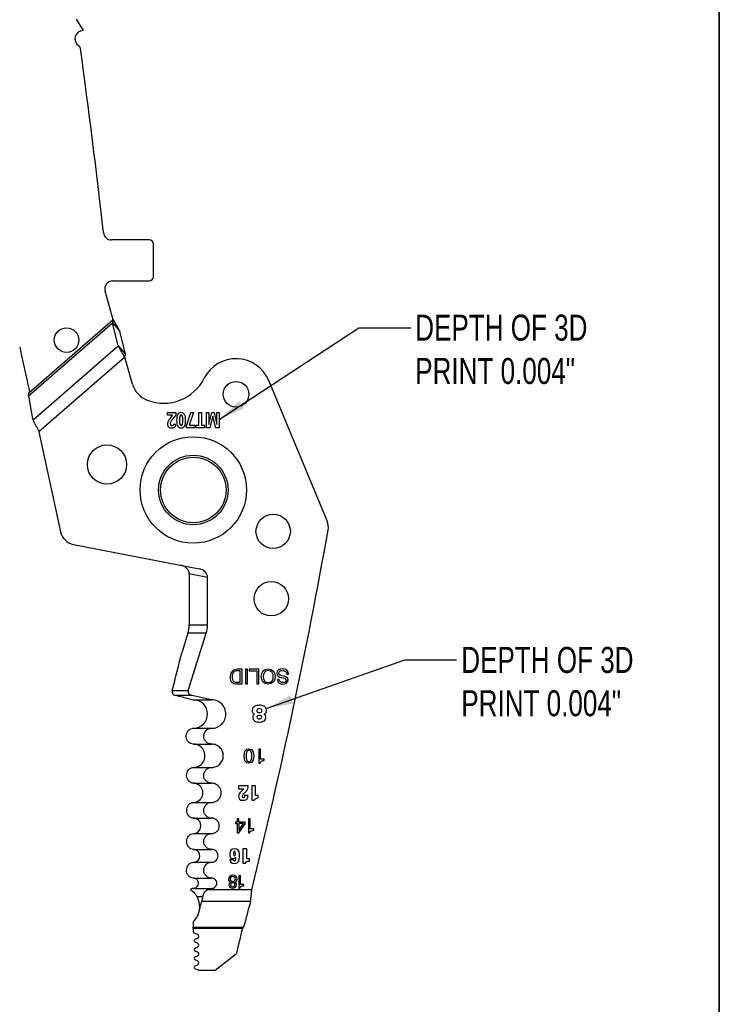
# Model space of a CAD drawing. Header units: inches. Extents: x 0.1 to 87.3, y 0.1 to 33.9.
# Tile 57 of 140: x 29.1 to 32.5, y 6.3 to 11. Entities that reach past the tile are written whole.
import ezdxf

# ---------------------------------------------------------------- set-up
doc = ezdxf.new("R2010")
doc.units = ezdxf.units.IN
doc.header["$MEASUREMENT"] = 0
doc.layers.add('BOARDER_2', color=5, linetype='Continuous', lineweight=35)
doc.layers.add('NOTES', color=5, linetype='Continuous')
doc.styles.add('SLDTEXTSTYLE0', font='TXT', dxfattribs={"width": 0.75})
doc.dimstyles.new('SLDDIMSTYLE3', dxfattribs={"dimtxt": 0.18, "dimasz": 0.13, "dimexe": 0, "dimexo": 0.0625, "dimgap": 0, "dimtad": 0, "dimtih": 1, "dimtoh": 1, "dimdec": 0, "dimrnd": 1e-09, "dimzin": 0, "dimdsep": 46, "dimtxsty": 'Standard', "dimsah": 1, "dimcen": 0.09, "dimadec": 0, "dimazin": 0, "dimtfac": 0.13, "dimtdec": 0, "dimtofl": 0, "dimtmove": 0, "dimatfit": 3, "dimfxl": 0, "dimfrac": 2, "dimtolj": 1, "dimtzin": 0, "dimarcsym": 0})

msp = doc.modelspace()

# ---------------------------------------------------------------- linework, layer by layer
at = {"color": 7, "linetype": 'Continuous', "lineweight": 25}
for p, q in [((29.393453, 11.013374), (29.426006, 10.958137)), ((29.744929, 9.951263), (29.562954, 9.951263)), ((29.764614, 9.774097), (29.764614, 9.931578)), ((29.569399, 9.754412), (29.744929, 9.754412)), ((29.571525, 9.566959), (29.5316, 9.704033)), ((29.163319, 9.201443), (29.567683, 9.552604)), ((29.571525, 9.566959), (29.164944, 9.213872)), ((29.595379, 9.441759), (29.567683, 9.552604)), ((29.567683, 9.552604), (29.602594, 9.512404)), ((29.63029, 9.401558), (29.602594, 9.512404)), ((29.185168, 9.085519), (29.595379, 9.441759)), ((29.595379, 9.441759), (29.63029, 9.401558)), ((29.127944, 9.402086), (29.16741, 9.221424)), ((29.626448, 9.387204), (29.212495, 9.027714)), ((29.664272, 9.257344), (29.626448, 9.387204)), ((30.601033, 8.599617), (30.320495, 9.274196)), ((29.163319, 9.201443), (29.183019, 9.089931)), ((29.832204, 9.121198), (29.872098, 9.121198)), ((29.832204, 9.107892), (29.832204, 9.121198)), ((29.857063, 9.107892), (29.832204, 9.107892)), ((29.849733, 9.098131), (29.857063, 9.107186)), ((29.872098, 9.110194), (29.857766, 9.091225)), ((29.872098, 9.121198), (29.872098, 9.110194)), ((29.923468, 9.056432), (29.945049, 9.121198)), ((29.957695, 9.121198), (29.936267, 9.059809)), ((29.945049, 9.121198), (29.957695, 9.121198)), ((29.983667, 9.121198), (29.995763, 9.121198)), ((29.983667, 9.059609), (29.983667, 9.121198)), ((29.995763, 9.121198), (29.995763, 9.059609)), ((30.020037, 9.121198), (30.031325, 9.121198)), ((30.020037, 9.046395), (30.020037, 9.121198)), ((30.031091, 9.062617), (30.045798, 9.121198)), ((30.031325, 9.121198), (30.031325, 9.085792)), ((30.050845, 9.103595), (30.036512, 9.046395)), ((30.045798, 9.121198), (30.056887, 9.121198)), ((30.06458, 9.046395), (30.051079, 9.103595)), ((30.056887, 9.121198), (30.070634, 9.062525)), ((30.070236, 9.121198), (30.081056, 9.121198)), ((30.070236, 9.086406), (30.070236, 9.121198)), ((30.081056, 9.121198), (30.081056, 9.046395)), ((29.865693, 9.066209), (29.87225, 9.056018)), ((29.923468, 9.046503), (29.923468, 9.056432)), ((29.936267, 9.059809), (29.964416, 9.059809)), ((29.964416, 9.059809), (29.964416, 9.046503)), ((29.968163, 9.059609), (29.983667, 9.059609)), ((29.968163, 9.046395), (29.968163, 9.059609)), ((29.995763, 9.059609), (30.011255, 9.059609)), ((30.011255, 9.059609), (30.011255, 9.046395)), ((29.21101, 9.034511), (29.212495, 9.027714)), ((29.212495, 9.027714), (29.317462, 8.5472)), ((29.964416, 9.046503), (29.923468, 9.046503)), ((30.011255, 9.046395), (29.968163, 9.046395)), ((30.036512, 9.046395), (30.020037, 9.046395)), ((30.081056, 9.046395), (30.06458, 9.046395)), ((29.379364, 8.486711), (29.98461, 8.369063)), ((29.936945, 8.34449), (29.936945, 8.098909)), ((30.02516, 8.327343), (29.936945, 8.34449)), ((30.02516, 8.098909), (30.02516, 8.327343)), ((29.930939, 8.059855), (29.902934, 7.970239)), ((30.019154, 8.059855), (29.930939, 8.059855)), ((29.932674, 7.783119), (30.019154, 8.059855)), ((29.936945, 8.098909), (30.02516, 8.098909)), ((30.191754, 7.88576), (30.169657, 7.88576)), ((30.182375, 7.877866), (30.171991, 7.877866)), ((30.182375, 7.823221), (30.182375, 7.877866)), ((30.191754, 7.815339), (30.191754, 7.88576)), ((30.216914, 7.88576), (30.207548, 7.88576)), ((30.207548, 7.88576), (30.207548, 7.815339)), ((30.216914, 7.815339), (30.216914, 7.88576)), ((30.272178, 7.885756), (30.22552, 7.885756)), ((30.22552, 7.885756), (30.22552, 7.877862)), ((30.22552, 7.877862), (30.262799, 7.877862)), ((30.262799, 7.877862), (30.262799, 7.815336)), ((30.272178, 7.815336), (30.272178, 7.885756)), ((30.159303, 7.815946), (30.170489, 7.815339)), ((30.163068, 7.823375), (30.1666, 7.823221)), ((30.1666, 7.823221), (30.182375, 7.823221)), ((30.370377, 7.835952), (30.361499, 7.835952)), ((30.406279, 7.862584), (30.415156, 7.862584)), ((29.854854, 7.783119), (29.932674, 7.783119)), ((30.170489, 7.815339), (30.191754, 7.815339)), ((30.207548, 7.815339), (30.216914, 7.815339)), ((30.262799, 7.815336), (30.272178, 7.815336)), ((29.949919, 7.759184), (29.870398, 7.759184)), ((29.936018, 7.743388), (29.95663, 7.739007)), ((30.044845, 7.739007), (29.949919, 7.759184)), ((29.95663, 7.739007), (30.044845, 7.739007)), ((29.95663, 7.601605), (30.044845, 7.601605)), ((29.956709, 7.525621), (30.044845, 7.525621)), ((30.280623, 7.501965), (30.272458, 7.501965)), ((30.272458, 7.501965), (30.272458, 7.433878)), ((30.280623, 7.453177), (30.280623, 7.501965)), ((30.29829, 7.453177), (30.280623, 7.453177)), ((30.29829, 7.446657), (30.29829, 7.453177)), ((29.957558, 7.413416), (30.044845, 7.413416)), ((30.272458, 7.433878), (30.278704, 7.433878)), ((29.957951, 7.337432), (30.044845, 7.337432)), ((30.220607, 7.324535), (30.175014, 7.324535)), ((30.175014, 7.324535), (30.175014, 7.310842)), ((30.175014, 7.310842), (30.198886, 7.310842)), ((30.256423, 7.325019), (30.238228, 7.325019)), ((30.238228, 7.325019), (30.238228, 7.255748)), ((30.256423, 7.277859), (30.256423, 7.325019)), ((30.220024, 7.278746), (30.203002, 7.278746)), ((30.238228, 7.255748), (30.25133, 7.255748)), ((30.269526, 7.277859), (30.256423, 7.277859)), ((30.269526, 7.266517), (30.269526, 7.277859)), ((29.958229, 7.245306), (30.044845, 7.245306)), ((29.958293, 7.169322), (30.044845, 7.169322)), ((30.168614, 7.166662), (30.168528, 7.165247)), ((30.168528, 7.165247), (30.168528, 7.150734)), ((30.175418, 7.166662), (30.168614, 7.166662)), ((30.176212, 7.16656), (30.175418, 7.166662)), ((30.176212, 7.150731), (30.176212, 7.16656)), ((30.222167, 7.166658), (30.222167, 7.098571)), ((30.230332, 7.166658), (30.222167, 7.166658)), ((30.230332, 7.117872), (30.230332, 7.166658)), ((30.168528, 7.150734), (30.159312, 7.150737)), ((30.159312, 7.150737), (30.159312, 7.143518)), ((30.159312, 7.143518), (30.168528, 7.143518)), ((30.168528, 7.143518), (30.168528, 7.098573)), ((30.175059, 7.098573), (30.206085, 7.142846)), ((30.206085, 7.150718), (30.176212, 7.150731)), ((30.176212, 7.143518), (30.176212, 7.111076)), ((30.199066, 7.143518), (30.176212, 7.143518)), ((30.176415, 7.110199), (30.199066, 7.143518)), ((30.206085, 7.142846), (30.206085, 7.150718)), ((30.247998, 7.117872), (30.230332, 7.117872)), ((30.247998, 7.11135), (30.247998, 7.117872)), ((29.958213, 7.095306), (30.044845, 7.095306)), ((30.168528, 7.098573), (30.175059, 7.098573)), ((30.222167, 7.098571), (30.228413, 7.098571)), ((29.957984, 7.019322), (30.044845, 7.019322)), ((30.195681, 7.02112), (30.195681, 6.952245)), ((30.213775, 7.02112), (30.195681, 7.02112)), ((30.213775, 6.97423), (30.213775, 7.02112)), ((30.1501, 6.969474), (30.133173, 6.969474)), ((30.159818, 6.980557), (30.160015, 6.980557)), ((30.226802, 6.97423), (30.213775, 6.97423)), ((30.226802, 6.962952), (30.226802, 6.97423)), ((29.957686, 6.957117), (30.044845, 6.957117)), ((30.195681, 6.952245), (30.208709, 6.952245)), ((29.957187, 6.881133), (30.044845, 6.881133)), ((30.176196, 6.894114), (30.176196, 6.83278)), ((30.183547, 6.894114), (30.176196, 6.894114)), ((30.183547, 6.850167), (30.183547, 6.894114)), ((29.958185, 6.831526), (30.044845, 6.831526)), ((30.238488, 6.825192), (30.023595, 6.825192)), ((30.176196, 6.83278), (30.181818, 6.83278)), ((30.199464, 6.850167), (30.183547, 6.850167)), ((30.199464, 6.844291), (30.199464, 6.850167)), ((29.974651, 6.791921), (30.002778, 6.791921)), ((29.987463, 6.737422), (29.988561, 6.737422)), ((29.988561, 6.737422), (29.997913, 6.770152)), ((29.997913, 6.770152), (30.232442, 6.770152)), ((29.95663, 6.671377), (29.95663, 6.645783)), ((29.95663, 6.645783), (30.198797, 6.645783)), ((29.95663, 6.638345), (29.95663, 6.645783)), ((30.192952, 6.638345), (29.95663, 6.638345)), ((29.95663, 6.638345), (29.95663, 6.623052)), ((29.976784, 6.609784), (29.961631, 6.615721)), ((29.965541, 6.587007), (29.976815, 6.591468)), ((29.965364, 6.544566), (29.976933, 6.549476)), ((29.976885, 6.567617), (29.9654, 6.572421)), ((29.977138, 6.525072), (29.965364, 6.530069)), ((29.965411, 6.501974), (29.977138, 6.506952)), ((30.062017, 6.438197), (30.163928, 6.518606)), ((29.965364, 6.459422), (29.977091, 6.4644)), ((29.981215, 6.438197), (29.965364, 6.444926)), ((29.977091, 6.48252), (29.965411, 6.487478)), ((29.981215, 6.438197), (30.062017, 6.438197))]:
    msp.add_line(p, q, dxfattribs=at)
for centre, radius in [((29.346466, 9.469349), 0.059055), ((30.162388, 9.20848), 0.062008), ((29.95663, 8.748364), 0.255906), ((29.541184, 8.870656), 0.094488), ((29.95663, 8.748364), 0.167323), ((29.95663, 8.748364), 0.15748), ((30.341066, 8.548968), 0.082677), ((30.33184, 8.224742), 0.082677)]:
    msp.add_circle(centre, radius, dxfattribs=at)
for centre, radius, start, end in [((29.425904, 10.918767), 0.03937, 89.852181, 237.085009), ((29.393814, 10.869192), 0.019685, 7.86954, 57.085009), ((-4.061445, 6.245018), 33.793008, 6.356301, 7.8695404), ((29.562954, 9.990633), 0.03937, 186.356301, 270), ((29.744929, 9.931578), 0.019685, 0, 90), ((29.744929, 9.774097), 0.019685, 270, 0), ((29.569399, 9.715042), 0.03937, 90, 196.23884), ((32.764217, 10.169978), 3.716468, 191.385077, 191.924269), ((30.162365, 9.208434), 0.17126, 22.581021, 153.161315), ((29.814025, 9.384688), 0.219132, 248.854045, 333.161315), ((29.777529, 9.290332), 0.117964, 196.23884, 248.854045), ((30.528329, 8.569381), 0.07874, 349.853055, 22.580983), ((29.394388, 8.564004), 0.07874, 192.322586, 258.999907), ((3.477829, 13.41068), 27.559055, 346.1748857, 349.8530553), ((30.166726, 7.851936), 0.032845, 130.564626, 175.264532), ((30.179295, 7.851205), 0.036181, 153.101232, 181.672619), ((30.169092, 7.849621), 0.036144, 89.104573, 131.026941), ((30.164615, 7.857352), 0.020342, 95.23464, 149.832561), ((30.169394, 7.805186), 0.072727, 87.95388, 95.23464), ((30.183261, 7.849059), 0.049584, 173.528801, 197.848607), ((30.160706, 7.841797), 0.025888, 197.848607, 266.892298), ((30.183073, 7.848981), 0.039961, 178.324024, 199.384712), ((30.163493, 7.842834), 0.019463, 201.447395, 268.750029), ((29.95663, 7.670306), 0.068701, 270, 90), ((30.24876, 7.66958), 0.001652, 305.758771, 63.591407), ((30.299653, 7.669584), 0.001383, 111.139736, 248.812326), ((29.95663, 7.563613), 0.037992, 90, 98.43008), ((29.95663, 7.469518), 0.056102, 277.829751, 89.918442), ((29.95663, 7.291369), 0.046063, 286.584636, 76.255358), ((29.95663, 7.132314), 0.037008, 290.70943, 68.268641), ((30.176694, 7.110726), 0.000595, 143.995108, 242.143539), ((29.95663, 6.988219), 0.031102, 286.380189, 69.094836), ((29.95663, 6.856329), 0.024803, 320.583336, 79.373329), ((29.889201, 6.743076), 0.098425, 356.706464, 29.752836), ((29.889201, 6.743076), 0.098425, 313.241821, 354.337198), ((47.338565, 2.07575), 17.73857, 164.6542109, 165.0703679), ((49.995753, 1.774857), 20.391283, 166.2014904, 166.5476773), ((29.964504, 6.623052), 0.007874, 180, 248.604405), ((29.968438, 6.579685), 0.007874, 111.585927, 247.303312), ((29.973194, 6.60062), 0.009843, 291.587669, 68.606436), ((29.968441, 6.537318), 0.007874, 113, 247), ((29.973087, 6.558537), 0.009843, 293, 67.301611), ((29.968487, 6.494726), 0.007874, 112.998628, 247), ((29.973292, 6.516012), 0.009843, 293.000646, 67), ((29.968441, 6.452174), 0.007874, 113, 247), ((29.973245, 6.47346), 0.009843, 293, 67)]:
    msp.add_arc(centre, radius, start, end, dxfattribs=at)
for centre, major_axis, ratio, start_param, end_param in [((29.15801, 9.207851), (-0.005204, 0.021445), 0.17572799, 4.36662987, 4.57088991), ((29.888883, 8.347564), (-0.047471, 0.009227), 0.8141078, 3.29853774, 4.71238543), ((29.977098, 8.330416), (-0.047471, 0.009227), 0.8141078, 3.29853774, 4.71238551), ((29.744697, 8.098909), (-0.192248, 0), 0.81915204, 2.89098902, 3.14159265), ((29.832912, 8.098909), (-0.192248, 0), 0.81915204, 2.89098902, 3.14159265), ((29.955955, 7.778238), (-0.024031, 0), 0.81915204, 6.03258167, 7.60009729), ((29.903476, 6.825192), (0, 0.145669), 0.70020754, 4.32492589, 4.48195004), ((29.940499, 6.737422), (0.047292, 0.019578), 0.72224946, 5.65947359, 5.76271268)]:
    msp.add_ellipse(centre, major_axis=major_axis, ratio=ratio, start_param=start_param, end_param=end_param, dxfattribs=at)
for points, knots in [([(29.571525, 9.566959), (29.571124, 9.565367), (29.570723, 9.563773), (29.570315, 9.562188), (29.5699, 9.560572), (29.569478, 9.558961), (29.569043, 9.557367), (29.568605, 9.555762), (29.568154, 9.554171), (29.567683, 9.552604)], [0, 0, 0, 0, 0.000125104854, 0.000125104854, 0.000125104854, 0.000252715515, 0.000252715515, 0.000252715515, 0.000381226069, 0.000381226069, 0.000381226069, 0.000381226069]), ([(29.571525, 9.566959), (29.576933, 9.557593), (29.582327, 9.548254), (29.592812, 9.529909), (29.597837, 9.521018), (29.602594, 9.512404)], [0, 0, 0, 0, 0.5, 0.5, 1, 1, 1, 1]), ([(29.626448, 9.387204), (29.62104, 9.396569), (29.615646, 9.405908), (29.605161, 9.424253), (29.600136, 9.433144), (29.595379, 9.441759)], [0, 0, 0, 0, 0.5, 0.5, 1, 1, 1, 1]), ([(29.626448, 9.387204), (29.626849, 9.388796), (29.62725, 9.390389), (29.627658, 9.391974), (29.628073, 9.393591), (29.628495, 9.395201), (29.62893, 9.396795), (29.629368, 9.3984), (29.629819, 9.399991), (29.63029, 9.401558)], [0, 0, 0, 0, 0.000125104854, 0.000125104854, 0.000125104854, 0.000252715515, 0.000252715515, 0.000252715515, 0.000381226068, 0.000381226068, 0.000381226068, 0.000381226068]), ([(30.317378, 7.813657), (30.339764, 7.813657), (30.351117, 7.831409), (30.351117, 7.850539), (30.351117, 7.869684), (30.339764, 7.887433), (30.317378, 7.887433), (30.294991, 7.887433), (30.283652, 7.869684), (30.283652, 7.850539), (30.283652, 7.831409), (30.294991, 7.813657), (30.317378, 7.813657)], [0, 0, 0, 0, 0.25, 0.25, 0.25, 0.5, 0.5, 0.5, 0.75, 0.75, 0.75, 1, 1, 1, 1]), ([(30.317378, 7.87954), (30.334549, 7.87954), (30.341737, 7.86475), (30.341737, 7.850539), (30.341737, 7.836342), (30.334549, 7.821552), (30.317378, 7.821552), (30.30022, 7.821552), (30.293018, 7.836342), (30.293018, 7.850539), (30.293018, 7.86475), (30.30022, 7.87954), (30.317378, 7.87954)], [0, 0, 0, 0, 0.25, 0.25, 0.25, 0.5, 0.5, 0.5, 0.75, 0.75, 0.75, 1, 1, 1, 1]), ([(30.415156, 7.862584), (30.415156, 7.879742), (30.401844, 7.887427), (30.386056, 7.887427), (30.373238, 7.887427), (30.358549, 7.88142), (30.358549, 7.86642), (30.358549, 7.852617), (30.369787, 7.84867), (30.381024, 7.846105)], [0.785714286, 0.785714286, 0.785714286, 0.785714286, 0.857142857, 0.857142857, 0.857142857, 0.928571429, 0.928571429, 0.928571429, 1, 1, 1, 1]), ([(30.390396, 7.852913), (30.379152, 7.85538), (30.367915, 7.857057), (30.367915, 7.866728), (30.367915, 7.876881), (30.377287, 7.879545), (30.385764, 7.879545), (30.396418, 7.879545), (30.406279, 7.874413), (30.406279, 7.862584)], [0.5, 0.5, 0.5, 0.5, 0.571428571, 0.571428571, 0.571428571, 0.642857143, 0.642857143, 0.642857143, 0.714285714, 0.714285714, 0.714285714, 0.714285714]), ([(30.361499, 7.835952), (30.362089, 7.820471), (30.373042, 7.813663), (30.387439, 7.813663), (30.40027, 7.813663), (30.412986, 7.819979), (30.412986, 7.834275), (30.412986, 7.847189), (30.401647, 7.850446), (30.390396, 7.852913)], [0.285714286, 0.285714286, 0.285714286, 0.285714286, 0.357142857, 0.357142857, 0.357142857, 0.428571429, 0.428571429, 0.428571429, 0.5, 0.5, 0.5, 0.5]), ([(30.381024, 7.846105), (30.392376, 7.843551), (30.403607, 7.842268), (30.403607, 7.833583), (30.403607, 7.824406), (30.395726, 7.821558), (30.387833, 7.821558), (30.378175, 7.821558), (30.371468, 7.825886), (30.370377, 7.835952)], [0, 0, 0, 0, 0.071428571, 0.071428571, 0.071428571, 0.142857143, 0.142857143, 0.142857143, 0.214285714, 0.214285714, 0.214285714, 0.214285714]), ([(29.854854, 7.783119), (29.853508, 7.777924), (29.854621, 7.77225), (29.860577, 7.763499), (29.865263, 7.76042), (29.870398, 7.759184)], [0, 0, 0, 0, 0.5, 0.5, 1, 1, 1, 1]), ([(30.044845, 7.601605), (30.049371, 7.601605), (30.053821, 7.602048), (30.062574, 7.603782), (30.066922, 7.605094), (30.075229, 7.608526), (30.079168, 7.610625), (30.08662, 7.615582), (30.090153, 7.61847), (30.099659, 7.627936), (30.104781, 7.635563), (30.111669, 7.652031), (30.113502, 7.661042), (30.113588, 7.678907), (30.111838, 7.688002), (30.104996, 7.704701), (30.099913, 7.712368), (30.08714, 7.725195), (30.079496, 7.73031), (30.062824, 7.737224), (30.053898, 7.739007), (30.044845, 7.739007)], [0, 0, 0, 0, 0.0625, 0.0625, 0.125, 0.125, 0.1875, 0.1875, 0.25, 0.25, 0.375, 0.375, 0.5, 0.5, 0.625, 0.625, 0.75, 0.75, 0.875, 0.875, 1, 1, 1, 1]), ([(30.299155, 7.670875), (30.301604, 7.671822), (30.305484, 7.674175), (30.309452, 7.680407), (30.310777, 7.695034), (30.298265, 7.71072), (30.273823, 7.713599), (30.254473, 7.709944), (30.242758, 7.701312), (30.237535, 7.684769), (30.241544, 7.676845), (30.246972, 7.672312), (30.249495, 7.671059)], [0, 0, 0, 0, 0.09617895, 0.1634884, 0.23079785, 0.36541675, 0.50003565, 0.63465455, 0.70196401, 0.76927346, 0.90389236, 1, 1, 1, 1]), ([(30.274684, 7.695613), (30.280231, 7.695613), (30.286999, 7.693727), (30.286999, 7.687061), (30.286999, 7.679289), (30.280896, 7.677065), (30.274453, 7.677065), (30.267793, 7.677065), (30.262246, 7.679621), (30.262246, 7.687061), (30.262246, 7.693727), (30.269231, 7.695613), (30.274684, 7.695613)], [0, 0, 0, 0, 0.25, 0.25, 0.25, 0.5, 0.5, 0.5, 0.75, 0.75, 0.75, 1, 1, 1, 1]), ([(30.249723, 7.668243), (30.247821, 7.666874), (30.245309, 7.664054), (30.242554, 7.658481), (30.241732, 7.650351), (30.248129, 7.63836), (30.260804, 7.632724), (30.276302, 7.631366), (30.284517, 7.632313), (30.295016, 7.635348), (30.303146, 7.640767), (30.308106, 7.656109), (30.305162, 7.662697), (30.300999, 7.667579), (30.299153, 7.668295)], [0, 0, 0, 0, 0.09130048, 0.14156601, 0.22633633, 0.36137219, 0.42889011, 0.49640804, 0.56392596, 0.63144389, 0.69896181, 0.76647974, 0.90151559, 1, 1, 1, 1]), ([(30.274792, 7.664078), (30.280123, 7.664078), (30.285778, 7.662077), (30.285778, 7.655967), (30.285778, 7.648968), (30.280448, 7.647307), (30.274684, 7.647307), (30.268906, 7.647307), (30.263128, 7.648636), (30.263128, 7.655967), (30.263128, 7.662409), (30.269353, 7.664078), (30.274792, 7.664078)], [0, 0, 0, 0, 0.25, 0.25, 0.25, 0.5, 0.5, 0.5, 0.75, 0.75, 0.75, 1, 1, 1, 1]), ([(29.956709, 7.525621), (29.952262, 7.525621), (29.94788, 7.526642), (29.939871, 7.530407), (29.936216, 7.533179), (29.927194, 7.543149), (29.923692, 7.551967), (29.922409, 7.56998), (29.924624, 7.579219), (29.934546, 7.594194), (29.942292, 7.599714), (29.95106, 7.601195)], [0, 0, 0, 0, 0.125, 0.125, 0.25, 0.25, 0.5, 0.5, 0.75, 0.75, 1, 1, 1, 1]), ([(30.044845, 7.525621), (30.034869, 7.525621), (30.024999, 7.529723), (30.014454, 7.540278), (30.011638, 7.544494), (30.007831, 7.553704), (30.006848, 7.558678), (30.006862, 7.573589), (30.010968, 7.583485), (30.021543, 7.59403), (30.025767, 7.596842), (30.034957, 7.600631), (30.039857, 7.601605), (30.044845, 7.601605)], [0, 0, 0, 0, 0.25, 0.25, 0.375, 0.375, 0.5, 0.5, 0.75, 0.75, 0.875, 0.875, 1, 1, 1, 1]), ([(30.044845, 7.413416), (30.052238, 7.413416), (30.059481, 7.414864), (30.069657, 7.419068), (30.072873, 7.420782), (30.078959, 7.42483), (30.081844, 7.427188), (30.089607, 7.434918), (30.09379, 7.441147), (30.099415, 7.454594), (30.100911, 7.461953), (30.100982, 7.476542), (30.099552, 7.48397), (30.093965, 7.497607), (30.089815, 7.503867), (30.079384, 7.514342), (30.073141, 7.518519), (30.059527, 7.524165), (30.052238, 7.525621), (30.044845, 7.525621)], [0, 0, 0, 0, 0.125, 0.125, 0.1875, 0.1875, 0.25, 0.25, 0.375, 0.375, 0.5, 0.5, 0.625, 0.625, 0.75, 0.75, 0.875, 0.875, 1, 1, 1, 1]), ([(30.224668, 7.433879), (30.245976, 7.433879), (30.247332, 7.453468), (30.247332, 7.468553), (30.247332, 7.48353), (30.245976, 7.503119), (30.224668, 7.503119), (30.203346, 7.503119), (30.202003, 7.48353), (30.202003, 7.468553), (30.202003, 7.453468), (30.203346, 7.433879), (30.224668, 7.433879)], [0, 0, 0, 0, 0.25, 0.25, 0.25, 0.5, 0.5, 0.5, 0.75, 0.75, 0.75, 1, 1, 1, 1]), ([(30.224668, 7.495914), (30.238591, 7.495914), (30.238686, 7.478631), (30.238686, 7.468445), (30.238686, 7.458368), (30.238591, 7.441085), (30.224668, 7.441085), (30.210745, 7.441085), (30.21065, 7.458368), (30.21065, 7.468445), (30.21065, 7.478631), (30.210745, 7.495914), (30.224668, 7.495914)], [0, 0, 0, 0, 0.25, 0.25, 0.25, 0.5, 0.5, 0.5, 0.75, 0.75, 0.75, 1, 1, 1, 1]), ([(29.957951, 7.337432), (29.953298, 7.337432), (29.948726, 7.338548), (29.940414, 7.342672), (29.936673, 7.345701), (29.92767, 7.356447), (29.924445, 7.36592), (29.924324, 7.38483), (29.927431, 7.394353), (29.936385, 7.405173), (29.94009, 7.408183), (29.948316, 7.412287), (29.952905, 7.413416), (29.957558, 7.413416)], [0, 0, 0, 0, 0.125, 0.125, 0.25, 0.25, 0.5, 0.5, 0.75, 0.75, 0.875, 0.875, 1, 1, 1, 1]), ([(30.044845, 7.337432), (30.034869, 7.337432), (30.024999, 7.341534), (30.014454, 7.352089), (30.011638, 7.356305), (30.007831, 7.365515), (30.006848, 7.370489), (30.006862, 7.3854), (30.010968, 7.395296), (30.021543, 7.405842), (30.025767, 7.408653), (30.034957, 7.412442), (30.039857, 7.413416), (30.044845, 7.413416)], [0, 0, 0, 0, 0.25, 0.25, 0.375, 0.375, 0.5, 0.5, 0.75, 0.75, 0.875, 0.875, 1, 1, 1, 1]), ([(30.044845, 7.245306), (30.050915, 7.245306), (30.056862, 7.246495), (30.068002, 7.251096), (30.073099, 7.254498), (30.081597, 7.26296), (30.085031, 7.268074), (30.089649, 7.279115), (30.090878, 7.285157), (30.090936, 7.297136), (30.089763, 7.303234), (30.085175, 7.314431), (30.081767, 7.319571), (30.073203, 7.328171), (30.068078, 7.331601), (30.056899, 7.336236), (30.050915, 7.337432), (30.044845, 7.337432)], [0, 0, 0, 0, 0.125, 0.125, 0.25, 0.25, 0.375, 0.375, 0.5, 0.5, 0.625, 0.625, 0.75, 0.75, 0.875, 0.875, 1, 1, 1, 1]), ([(30.183627, 7.294704), (30.178453, 7.289515), (30.175014, 7.283544), (30.175014, 7.274158), (30.175014, 7.263782), (30.179124, 7.255265), (30.197333, 7.255265), (30.206719, 7.255265), (30.212395, 7.257615), (30.215711, 7.261726)], [0, 0, 0, 0, 0.0625, 0.0625, 0.0625, 0.125, 0.125, 0.125, 0.1875, 0.1875, 0.1875, 0.1875]), ([(30.203002, 7.278746), (30.203002, 7.277767), (30.203002, 7.276788), (30.203002, 7.275811), (30.203002, 7.267992), (30.200452, 7.26662), (30.197909, 7.26662), (30.195081, 7.26662), (30.193223, 7.26848), (30.193223, 7.274354), (30.193223, 7.27953), (30.194593, 7.282173), (30.198106, 7.285697)], [0.3125, 0.3125, 0.3125, 0.3125, 0.375, 0.375, 0.375, 0.4375, 0.4375, 0.4375, 0.5, 0.5, 0.5, 0.5625, 0.5625, 0.5625, 0.5625]), ([(29.958293, 7.169322), (29.953644, 7.169322), (29.949076, 7.170437), (29.940778, 7.174564), (29.937047, 7.177597), (29.92809, 7.188355), (29.924912, 7.197839), (29.924884, 7.216735), (29.928029, 7.226237), (29.937005, 7.237042), (29.940705, 7.240056), (29.949032, 7.2442), (29.953582, 7.245306), (29.958229, 7.245306)], [0, 0, 0, 0, 0.125, 0.125, 0.25, 0.25, 0.5, 0.5, 0.75, 0.75, 0.875, 0.875, 1, 1, 1, 1]), ([(30.044845, 7.169322), (30.034869, 7.169322), (30.024999, 7.173424), (30.014454, 7.183979), (30.011638, 7.188195), (30.007831, 7.197404), (30.006848, 7.202378), (30.006862, 7.21729), (30.010968, 7.227186), (30.021543, 7.237731), (30.025767, 7.240542), (30.034957, 7.244332), (30.039857, 7.245306), (30.044845, 7.245306)], [0, 0, 0, 0, 0.25, 0.25, 0.375, 0.375, 0.5, 0.5, 0.75, 0.75, 0.875, 0.875, 1, 1, 1, 1]), ([(30.044845, 7.095306), (30.049721, 7.095306), (30.0545, 7.096261), (30.06345, 7.099958), (30.067545, 7.102691), (30.074372, 7.10949), (30.077131, 7.113598), (30.080842, 7.122469), (30.081829, 7.127323), (30.081875, 7.136947), (30.080933, 7.141846), (30.077247, 7.150842), (30.074509, 7.154972), (30.067628, 7.161881), (30.063511, 7.164637), (30.05453, 7.168361), (30.049721, 7.169322), (30.044845, 7.169322)], [0, 0, 0, 0, 0.125, 0.125, 0.25, 0.25, 0.375, 0.375, 0.5, 0.5, 0.625, 0.625, 0.75, 0.75, 0.875, 0.875, 1, 1, 1, 1]), ([(29.957984, 7.019322), (29.953334, 7.019322), (29.948767, 7.020437), (29.940476, 7.024571), (29.936752, 7.027612), (29.927833, 7.03839), (29.924701, 7.047893), (29.92477, 7.066788), (29.927961, 7.076276), (29.93698, 7.087062), (29.940702, 7.090074), (29.949006, 7.094194), (29.953565, 7.095306), (29.958213, 7.095306)], [0, 0, 0, 0, 0.125, 0.125, 0.25, 0.25, 0.5, 0.5, 0.75, 0.75, 0.875, 0.875, 1, 1, 1, 1]), ([(30.044845, 7.019322), (30.034869, 7.019322), (30.024999, 7.023424), (30.014454, 7.033979), (30.011638, 7.038195), (30.007831, 7.047404), (30.006848, 7.052378), (30.006862, 7.06729), (30.010968, 7.077186), (30.021543, 7.087731), (30.025767, 7.090542), (30.034957, 7.094332), (30.039857, 7.095306), (30.044845, 7.095306)], [0, 0, 0, 0, 0.25, 0.25, 0.375, 0.375, 0.5, 0.5, 0.75, 0.75, 0.875, 0.875, 1, 1, 1, 1]), ([(30.044845, 6.957117), (30.048943, 6.957117), (30.052959, 6.957919), (30.060481, 6.961027), (30.063922, 6.963323), (30.072529, 6.971894), (30.075908, 6.979981), (30.075966, 6.992113), (30.075174, 6.996231), (30.072076, 7.003791), (30.069775, 7.007262), (30.061102, 7.015972), (30.053042, 7.019322), (30.044845, 7.019322)], [0, 0, 0, 0, 0.125, 0.125, 0.25, 0.25, 0.5, 0.5, 0.625, 0.625, 0.75, 0.75, 1, 1, 1, 1]), ([(30.133173, 6.969474), (30.133274, 6.960323), (30.137153, 6.951758), (30.154969, 6.951758), (30.17549, 6.951758), (30.178691, 6.963828), (30.178691, 6.985035), (30.178691, 6.987598), (30.178691, 6.990161), (30.178691, 6.992724), (30.178691, 7.015196), (30.170621, 7.021996), (30.154854, 7.021996), (30.140076, 7.021996), (30.131816, 7.014708), (30.131816, 6.99602), (30.131816, 6.979877), (30.138435, 6.975107), (30.148248, 6.975107), (30.153504, 6.975107), (30.158265, 6.97726), (30.159818, 6.980557)], [0.230769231, 0.230769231, 0.230769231, 0.230769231, 0.307692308, 0.307692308, 0.307692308, 0.384615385, 0.384615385, 0.384615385, 0.461538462, 0.461538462, 0.461538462, 0.538461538, 0.538461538, 0.538461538, 0.615384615, 0.615384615, 0.615384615, 0.692307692, 0.692307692, 0.692307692, 0.769230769, 0.769230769, 0.769230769, 0.769230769]), ([(30.154969, 6.988149), (30.151171, 6.988149), (30.149903, 6.990582), (30.149903, 6.999427), (30.149903, 7.008285), (30.151558, 7.010718), (30.154969, 7.010718), (30.15876, 7.010718), (30.160015, 7.008285), (30.160015, 6.999427), (30.160015, 6.990582), (30.15836, 6.988149), (30.154969, 6.988149)], [0, 0, 0, 0, 0.25, 0.25, 0.25, 0.5, 0.5, 0.5, 0.75, 0.75, 0.75, 1, 1, 1, 1]), ([(30.160015, 6.980557), (30.160015, 6.976894), (30.160015, 6.973233), (30.160015, 6.969571), (30.160015, 6.96519), (30.157688, 6.96305), (30.155064, 6.96305)], [0.846153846, 0.846153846, 0.846153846, 0.846153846, 0.923076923, 0.923076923, 0.923076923, 1, 1, 1, 1]), ([(29.957187, 6.881133), (29.952536, 6.881133), (29.94797, 6.882248), (29.939684, 6.886388), (29.935966, 6.889434), (29.927081, 6.900231), (29.923989, 6.90975), (29.924146, 6.928643), (29.927378, 6.938117), (29.936436, 6.948886), (29.940167, 6.951893), (29.948474, 6.956004), (29.953037, 6.957117), (29.957686, 6.957117)], [0, 0, 0, 0, 0.125, 0.125, 0.25, 0.25, 0.5, 0.5, 0.75, 0.75, 0.875, 0.875, 1, 1, 1, 1]), ([(30.044845, 6.881133), (30.034869, 6.881133), (30.024999, 6.885235), (30.014454, 6.89579), (30.011638, 6.900006), (30.007831, 6.909215), (30.006848, 6.914189), (30.006862, 6.929101), (30.010968, 6.938997), (30.021543, 6.949542), (30.025767, 6.952354), (30.034957, 6.956143), (30.039857, 6.957117), (30.044845, 6.957117)], [0, 0, 0, 0, 0.25, 0.25, 0.375, 0.375, 0.5, 0.5, 0.75, 0.75, 0.875, 0.875, 1, 1, 1, 1]), ([(30.044845, 6.831526), (30.048113, 6.831526), (30.051316, 6.832166), (30.057314, 6.834644), (30.060058, 6.836476), (30.066922, 6.843311), (30.069616, 6.84976), (30.069679, 6.86266), (30.067032, 6.8692), (30.057809, 6.878462), (30.051381, 6.881133), (30.044845, 6.881133)], [0, 0, 0, 0, 0.125, 0.125, 0.25, 0.25, 0.5, 0.5, 0.75, 0.75, 1, 1, 1, 1]), ([(30.167047, 6.876466), (30.167047, 6.889006), (30.15796, 6.895152), (30.146187, 6.895152), (30.134861, 6.895152), (30.125862, 6.888314), (30.125862, 6.876466), (30.125862, 6.86885), (30.129409, 6.863495), (30.136767, 6.861158)], [0, 0, 0, 0, 0.125, 0.125, 0.125, 0.25, 0.25, 0.25, 0.375, 0.375, 0.375, 0.375]), ([(30.146275, 6.865053), (30.139364, 6.865053), (30.133654, 6.870063), (30.133654, 6.876727), (30.133654, 6.883564), (30.138835, 6.88866), (30.146187, 6.88866), (30.153809, 6.88866), (30.159262, 6.884171), (30.159262, 6.876814), (30.159262, 6.869717), (30.153545, 6.865053), (30.146275, 6.865053)], [0, 0, 0, 0, 0.25, 0.25, 0.25, 0.5, 0.5, 0.5, 0.75, 0.75, 0.75, 1, 1, 1, 1]), ([(29.941768, 6.826288), (29.946436, 6.823339), (29.951691, 6.819501), (29.959965, 6.811593), (29.962798, 6.808592), (29.968615, 6.801405), (29.97158, 6.797292), (29.974651, 6.791921)], [0, 0, 0, 0, 0.5, 0.5, 0.75, 0.75, 1, 1, 1, 1]), ([(29.975791, 6.840581), (29.973706, 6.837819), (29.971073, 6.83555), (29.965023, 6.832389), (29.961634, 6.831526), (29.958185, 6.831526)], [0, 0, 0, 0, 0.5, 0.5, 1, 1, 1, 1]), ([(30.002778, 6.791921), (30.00385, 6.798446), (30.006165, 6.804868), (30.013179, 6.816427), (30.01789, 6.821508), (30.023595, 6.825192)], [0, 0, 0, 0, 0.5, 0.5, 1, 1, 1, 1]), ([(30.136767, 6.861158), (30.131748, 6.858909), (30.128297, 6.853888), (30.128297, 6.848434), (30.128297, 6.840656), (30.133478, 6.832779), (30.146885, 6.832779), (30.156318, 6.832779), (30.164884, 6.838319), (30.164884, 6.848434), (30.164884, 6.853973), (30.161411, 6.859081), (30.156318, 6.861158)], [0.375, 0.375, 0.375, 0.375, 0.5, 0.5, 0.5, 0.625, 0.625, 0.625, 0.75, 0.75, 0.75, 0.875, 0.875, 0.875, 0.875]), ([(30.157098, 6.848694), (30.157098, 6.84256), (30.152249, 6.83927), (30.146376, 6.83927), (30.140402, 6.83927), (30.136062, 6.84256), (30.136062, 6.848694), (30.136062, 6.854926), (30.140402, 6.858561), (30.146187, 6.858561), (30.152249, 6.858561), (30.157098, 6.855446), (30.157098, 6.848694)], [0, 0, 0, 0, 0.25, 0.25, 0.25, 0.5, 0.5, 0.5, 0.75, 0.75, 0.75, 1, 1, 1, 1]), ([(30.232442, 6.770152), (30.232693, 6.772343), (30.233196, 6.776723), (30.233951, 6.783441), (30.234706, 6.790248), (30.235461, 6.797139), (30.236217, 6.804095), (30.236974, 6.8111), (30.237731, 6.818138), (30.238236, 6.822841), (30.238488, 6.825192)], [0, 0, 0, 0, 0.12501361, 0.25002333, 0.37502917, 0.50003112, 0.62502918, 0.75002335, 0.87501362, 1, 1, 1, 1]), ([(30.192952, 6.638345), (30.193438, 6.638981), (30.19441, 6.640252), (30.195871, 6.64214), (30.197333, 6.643998), (30.198309, 6.645188), (30.198797, 6.645783)], [0, 0, 0, 0, 0.24984852, 0.49979797, 0.74984844, 1, 1, 1, 1])]:
    msp.add_open_spline(points, degree=3, knots=knots, dxfattribs=at)
for points in [[(29.164944, 9.213872), (29.164098, 9.211157), (29.163285, 9.208433), (29.162475, 9.205732)], [(29.16741, 9.221424), (29.166571, 9.218913), (29.165731, 9.216401), (29.164944, 9.213872)], [(29.839475, 9.084564), (29.841419, 9.087741), (29.844838, 9.092253), (29.849733, 9.098131)], [(29.87814, 9.083797), (29.87814, 9.096857), (29.87978, 9.106542), (29.883047, 9.112803)], [(29.883047, 9.112803), (29.886314, 9.11908), (29.891337, 9.122227), (29.898128, 9.122227)], [(29.892039, 9.103441), (29.890798, 9.09942), (29.890166, 9.092867), (29.890166, 9.083797)], [(29.898128, 9.109488), (29.895318, 9.109488), (29.893292, 9.107478), (29.892039, 9.103441)], [(29.898128, 9.122227), (29.904709, 9.122227), (29.909674, 9.118988), (29.913023, 9.112496)], [(29.904241, 9.103518), (29.903035, 9.107493), (29.900997, 9.109488), (29.898128, 9.109488)], [(29.906056, 9.083797), (29.906056, 9.092974), (29.905447, 9.099543), (29.904241, 9.103518)], [(29.913023, 9.112496), (29.916372, 9.10602), (29.918035, 9.096458), (29.918035, 9.083797)], [(29.185168, 9.085519), (29.184451, 9.086989), (29.183735, 9.08846), (29.183019, 9.089931)], [(29.185168, 9.085519), (29.193034, 9.069372), (29.201949, 9.052007), (29.21101, 9.034511)], [(29.833796, 9.065595), (29.833796, 9.069033), (29.834264, 9.072271), (29.835189, 9.075279)], [(29.836068, 9.055051), (29.834557, 9.058121), (29.833796, 9.061635), (29.833796, 9.065595)], [(29.835189, 9.075279), (29.836115, 9.078302), (29.837543, 9.081403), (29.839475, 9.084564)], [(29.842426, 9.047884), (29.839698, 9.049587), (29.837578, 9.051982), (29.836068, 9.055051)], [(29.851876, 9.045321), (29.848304, 9.045336), (29.845166, 9.04618), (29.842426, 9.047884)], [(29.846641, 9.073268), (29.846068, 9.071381), (29.845787, 9.069447), (29.845787, 9.067436)], [(29.845787, 9.067436), (29.845787, 9.064428), (29.846419, 9.062203), (29.847684, 9.06073)], [(29.849452, 9.079377), (29.848152, 9.077182), (29.847215, 9.075141), (29.846641, 9.073268)], [(29.847684, 9.06073), (29.848937, 9.059256), (29.850623, 9.058535), (29.85273, 9.058535)], [(29.857766, 9.091225), (29.853527, 9.085531), (29.850752, 9.081571), (29.849452, 9.079377)], [(29.85273, 9.058535), (29.854944, 9.058535), (29.857086, 9.059195), (29.859171, 9.06053)], [(29.859171, 9.06053), (29.861255, 9.06185), (29.863433, 9.063753), (29.865693, 9.066209)], [(29.86526, 9.049373), (29.86341, 9.048068), (29.861396, 9.04707), (29.859218, 9.04638)], [(29.87225, 9.056018), (29.86944, 9.052887), (29.86711, 9.050662), (29.86526, 9.049373)], [(29.883199, 9.055051), (29.879826, 9.061604), (29.87814, 9.071181), (29.87814, 9.083797)], [(29.898128, 9.045229), (29.891548, 9.045229), (29.886571, 9.048498), (29.883199, 9.055051)], [(29.890166, 9.083797), (29.890166, 9.074634), (29.890798, 9.068035), (29.892063, 9.064029)], [(29.892063, 9.064029), (29.893328, 9.060024), (29.895342, 9.058013), (29.898128, 9.058013)], [(29.898128, 9.058013), (29.900962, 9.058013), (29.903, 9.060024), (29.904217, 9.064029)], [(29.913164, 9.054621), (29.909908, 9.04836), (29.904897, 9.045229), (29.898128, 9.045229)], [(29.904217, 9.064029), (29.905447, 9.068035), (29.906056, 9.074634), (29.906056, 9.083797)], [(29.918035, 9.083797), (29.918035, 9.070598), (29.916407, 9.060868), (29.913164, 9.054621)], [(30.031266, 9.080021), (30.03122, 9.077827), (30.031044, 9.072041), (30.03074, 9.062617)], [(30.031325, 9.085792), (30.031325, 9.084119), (30.031302, 9.082201), (30.031266, 9.080021)], [(30.070985, 9.062525), (30.070482, 9.07445), (30.070236, 9.082415), (30.070236, 9.086406)], [(29.859218, 9.04638), (29.857028, 9.045674), (29.854581, 9.045336), (29.851876, 9.045321)], [(29.854854, 7.783119), (29.871016, 7.845474), (29.887049, 7.907846), (29.902934, 7.970239)], [(29.936018, 7.743388), (29.914146, 7.748653), (29.892272, 7.753919), (29.870398, 7.759184)], [(30.278704, 7.433878), (30.280529, 7.444159), (30.288985, 7.446657), (30.29829, 7.446657)], [(29.957558, 7.413416), (29.95981, 7.413416), (29.962048, 7.413591), (29.964272, 7.413939)], [(29.967574, 7.336113), (29.964423, 7.336989), (29.961216, 7.337432), (29.957951, 7.337432)], [(30.194383, 7.305166), (30.190802, 7.301679), (30.187214, 7.298191), (30.183627, 7.294704)], [(30.198886, 7.310842), (30.198214, 7.308787), (30.195949, 7.306731), (30.194383, 7.305166)], [(30.198106, 7.285697), (30.202148, 7.289805), (30.206196, 7.293912), (30.210245, 7.298019)], [(30.210245, 7.298019), (30.218173, 7.306144), (30.220607, 7.314943), (30.220607, 7.324535)], [(29.958229, 7.245306), (29.962181, 7.245306), (29.966029, 7.245951), (29.969777, 7.247222)], [(30.215711, 7.261726), (30.219041, 7.265837), (30.219923, 7.271613), (30.220024, 7.278746)], [(30.25133, 7.255748), (30.25367, 7.264166), (30.25837, 7.266407), (30.269526, 7.266517)], [(29.970332, 7.166691), (29.966527, 7.168418), (29.96246, 7.169322), (29.958293, 7.169322)], [(30.228413, 7.098571), (30.230237, 7.108851), (30.238694, 7.11135), (30.247998, 7.11135)], [(29.958213, 7.095306), (29.962207, 7.095306), (29.966039, 7.096116), (29.969717, 7.097697)], [(29.967728, 7.017274), (29.964647, 7.018616), (29.961337, 7.019322), (29.957984, 7.019322)], [(30.151463, 6.964413), (30.150588, 6.965483), (30.150195, 6.967137), (30.1501, 6.969474)], [(30.155064, 6.96305), (30.153409, 6.96305), (30.152229, 6.963439), (30.151463, 6.964413)], [(29.957686, 6.957117), (29.960323, 6.957117), (29.962894, 6.957542), (29.965401, 6.958379)], [(30.208709, 6.952245), (30.211035, 6.960615), (30.215708, 6.962842), (30.226802, 6.962952)], [(29.961203, 6.880707), (29.959879, 6.88099), (29.95854, 6.881133), (29.957187, 6.881133)], [(30.156318, 6.861158), (30.163141, 6.863582), (30.167047, 6.869197), (30.167047, 6.876466)], [(29.955534, 6.831404), (29.950584, 6.830933), (29.945858, 6.829107), (29.941768, 6.826288)], [(29.958185, 6.831526), (29.9573, 6.831521), (29.956415, 6.83148), (29.955534, 6.831404)], [(30.023595, 6.825192), (30.029908, 6.82927), (30.037329, 6.831481), (30.044845, 6.831526)], [(30.181818, 6.83278), (30.183466, 6.842042), (30.191081, 6.844291), (30.199464, 6.844291)], [(29.987463, 6.737422), (29.987385, 6.73606), (29.987279, 6.734707), (29.987145, 6.733364)]]:
    msp.add_open_spline(points, degree=3, dxfattribs=at)
at = {"layer": 'BOARDER_2'}
msp.add_line((32.488767, 14.267882), (32.488767, 2.309877), dxfattribs=at)

# ---------------------------------------------------------------- texts
at = {"layer": 'NOTES', "char_height": 0.125, "attachment_point": 1, "style": 'SLDTEXTSTYLE0'}
for insert in [(31.025044, 9.591654), (31.246747, 7.993136)]:
    msp.add_mtext('DEPTH OF 3D ^JPRINT 0.004"', dxfattribs=dict(at, insert=insert))

# ---------------------------------------------------------------- leaders
at = {"layer": 'NOTES'}
for points in [[(30.081056, 9.087166), (30.753809, 9.527998), (31.003809, 9.527998)], [(30.307682, 7.696745), (30.974128, 7.931482), (31.224128, 7.931482)]]:
    msp.add_leader(points, dimstyle='SLDDIMSTYLE3', dxfattribs=at)

doc.saveas('drawing.dxf')
